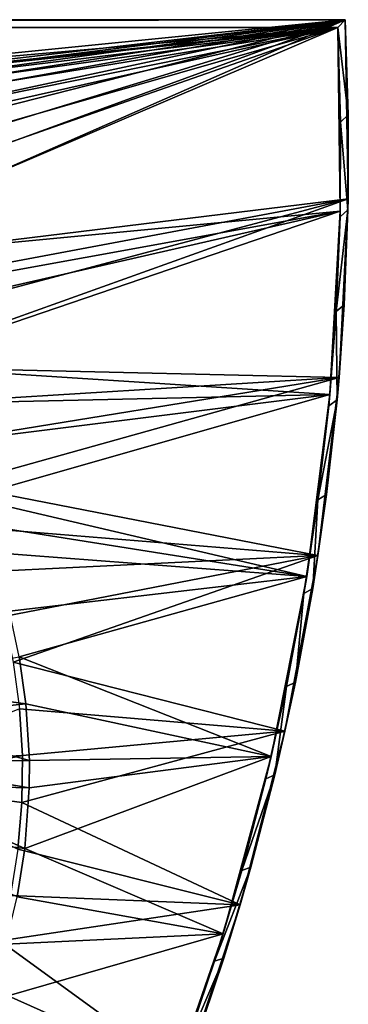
# Model space of a CAD drawing. Header units: metres. Extents: x 0 to 1651, y -1070 to 0.
# Tile 23 of 23: x 1525 to 1651, y -377 to 0. Entities that reach past the tile are written whole.
import ezdxf

# ---------------------------------------------------------------- set-up
doc = ezdxf.new("R2010")
doc.units = ezdxf.units.M

msp = doc.modelspace()

# ---------------------------------------------------------------- linework, layer by layer
at = {"layer": 'None'}
for points in [[(0, 0), (1208.617432, -44.136024), (1650, 0)], [(0, 0), (1650, 0), (0, 0, -45)], [(1650, 0), (1650, 0, -45), (0, 0, -45)], [(3, -3, -45), (0, 0, -45), (1650, 0, -45)], [(1647.142822, -3, -45), (3, -3, -45), (1650, 0, -45)], [(1208.617432, -44.136024), (1282.768555, -42.997688), (1650, 0)], [(1650, 0), (1282.768555, -42.997688), (1300.719116, -43.765892)], [(1300.719116, -43.765892), (1318.565063, -45.847534), (1650, 0)], [(1318.565063, -45.847534), (1336.210449, -49.231426), (1650, 0)], [(1650, 0), (1336.210449, -49.231426), (1353.560425, -53.899364)], [(1353.560425, -53.899364), (1370.521729, -59.826244), (1650, 0)], [(1370.521729, -59.826244), (1387.00293, -66.980194), (1650, 0)], [(1650, 0), (1387.00293, -66.980194), (1402.915649, -75.322739)], [(1650, 0), (1402.915649, -75.322739), (1418.174072, -84.809013)], [(1432.696411, -95.388), (1650, 0), (1418.174072, -84.809013)], [(1651.131836, -68.62001), (1650, 0), (1432.696411, -95.388)], [(1651.177002, -36.44529, -45), (1647.142822, -3, -45), (1650, 0, -45)], [(1650, 0, -45), (1650, 0), (1651.177002, -36.44529, -45)], [(1650, 0), (1651.131836, -68.62001), (1651.177002, -36.44529, -45)], [(1647.142822, -3, -3), (1208.450439, -41.532547, -3), (3, -3, -3)], [(3, -3, -45), (1647.142822, -3, -45), (3, -3, -3)], [(1647.142822, -3, -45), (1647.142822, -3, -3), (3, -3, -3)], [(1282.784546, -40.389877, -3), (1208.450439, -41.532547, -3), (1647.142822, -3, -3)], [(1294.170288, -40.721268, -3), (1282.784546, -40.389877, -3), (1647.142822, -3, -3)], [(1647.142822, -3, -3), (1317.602539, -43.064575, -3), (1294.170288, -40.721268, -3)], [(1335.225464, -46.334152, -3), (1317.602539, -43.064575, -3), (1647.142822, -3, -3)], [(1352.80127, -50.940975, -3), (1335.225464, -46.334152, -3), (1647.142822, -3, -3)], [(1647.142822, -3, -3), (1373.32959, -58.132938, -3), (1352.80127, -50.940975, -3)], [(1382.982422, -62.238029, -3), (1373.32959, -58.132938, -3), (1647.142822, -3, -3)], [(1403.750122, -72.796379, -3), (1382.982422, -62.238029, -3), (1647.142822, -3, -3)], [(1647.142822, -3, -3), (1419.631348, -82.646255, -3), (1403.750122, -72.796379, -3)], [(1434.724487, -93.665833, -3), (1419.631348, -82.646255, -3), (1647.142822, -3, -3)], [(1648.038574, -73.363976, -3), (1434.724487, -93.665833, -3), (1647.142822, -3, -3)], [(1647.142822, -3, -45), (1648.213501, -39.273895, -45), (1647.142822, -3, -3)], [(1648.213501, -39.273895, -45), (1648.038574, -73.363976, -3), (1647.142822, -3, -3)], [(1648.213501, -39.273895, -45), (1647.142822, -3, -45), (1651.177002, -36.44529, -45)], [(1651.049072, -72.909355, -45), (1648.213501, -39.273895, -45), (1651.177002, -36.44529, -45)], [(1651.177002, -36.44529, -45), (1651.131836, -68.62001), (1651.049072, -72.909355, -45)], [(1648.213501, -39.273895, -45), (1647.988037, -75.562889, -45), (1648.038574, -73.363976, -3)], [(1647.988037, -75.562889, -45), (1648.213501, -39.273895, -45), (1651.049072, -72.909355, -45)], [(1446.404297, -107.002808), (1651.131836, -68.62001), (1432.696411, -95.388)], [(1651.131836, -68.62001), (1446.404297, -107.002808), (1459.224243, -119.590973)], [(1471.087036, -133.084793), (1651.131836, -68.62001), (1459.224243, -119.590973)], [(1647.641846, -137.160553), (1651.131836, -68.62001), (1471.087036, -133.084793)], [(1651.131836, -68.62001), (1647.641846, -137.160553), (1649.616577, -109.34549, -45)], [(1651.131836, -68.62001), (1649.616577, -109.34549, -45), (1651.049072, -72.909355, -45)], [(1452.309326, -108.948105, -3), (1434.724487, -93.665833, -3), (1648.038574, -73.363976, -3)], [(1459.739014, -116.352684, -3), (1452.309326, -108.948105, -3), (1648.038574, -73.363976, -3)], [(1459.739014, -116.352684, -3), (1648.038574, -73.363976, -3), (1474.114014, -132.677383, -3)], [(1648.038574, -73.363976, -3), (1644.061035, -143.621155, -3), (1474.114014, -132.677383, -3)], [(1648.038574, -73.363976, -3), (1646.466431, -111.820663, -45), (1644.061035, -143.621155, -3)], [(1646.466431, -111.820663, -45), (1651.049072, -72.909355, -45), (1649.616577, -109.34549, -45)], [(1646.466431, -111.820663, -45), (1647.988037, -75.562889, -45), (1651.049072, -72.909355, -45)], [(1647.988037, -75.562889, -45), (1646.466431, -111.820663, -45), (1648.038574, -73.363976, -3)], [(1646.881104, -145.707031, -45), (1646.466431, -111.820663, -45), (1649.616577, -109.34549, -45)], [(1647.641846, -137.160553), (1646.881104, -145.707031, -45), (1649.616577, -109.34549, -45)], [(1646.466431, -111.820663, -45), (1643.650879, -148.000977, -45), (1644.061035, -143.621155, -3)], [(1643.650879, -148.000977, -45), (1646.466431, -111.820663, -45), (1646.881104, -145.707031, -45)], [(1481.929199, -147.411713), (1647.641846, -137.160553), (1471.087036, -133.084793)], [(1474.114014, -132.677383, -3), (1644.061035, -143.621155, -3), (1484.984253, -147.236572, -3)], [(1481.929199, -147.411713), (1491.692139, -162.494659), (1647.641846, -137.160553)], [(1491.692139, -162.494659), (1500.323486, -178.252533), (1647.641846, -137.160553)], [(1647.641846, -137.160553), (1500.323486, -178.252533), (1639.545654, -205.310669)], [(1647.641846, -137.160553), (1639.545654, -205.310669), (1642.846436, -181.947418, -45)], [(1646.881104, -145.707031, -45), (1647.641846, -137.160553), (1642.846436, -181.947418, -45)], [(1644.061035, -143.621155, -3), (1494.632813, -162.341553, -3), (1484.984253, -147.236572, -3)], [(1494.632813, -162.341553, -3), (1644.061035, -143.621155, -3), (1505.604736, -183.178574, -3)], [(1644.061035, -143.621155, -3), (1635.229248, -213.434418, -3), (1505.604736, -183.178574, -3)], [(1644.061035, -143.621155, -3), (1639.544922, -184.057632, -45), (1635.229248, -213.434418, -3)], [(1644.061035, -143.621155, -3), (1643.650879, -148.000977, -45), (1639.544922, -184.057632, -45)], [(1639.544922, -184.057632, -45), (1646.881104, -145.707031, -45), (1642.846436, -181.947418, -45)], [(1639.544922, -184.057632, -45), (1643.650879, -148.000977, -45), (1646.881104, -145.707031, -45)], [(1500.323486, -178.252533), (1507.776855, -194.600586), (1639.545654, -205.310669)], [(1505.604736, -183.178574, -3), (1635.229248, -213.434418, -3), (1510.187866, -193.606476, -3)], [(1639.544922, -184.057632, -45), (1634.153809, -219.944641, -45), (1635.229248, -213.434418, -3)], [(1634.153809, -219.944641, -45), (1639.544922, -184.057632, -45), (1637.517456, -218.020203, -45)], [(1642.846436, -181.947418, -45), (1639.545654, -205.310669), (1637.517456, -218.020203, -45)], [(1637.517456, -218.020203, -45), (1639.544922, -184.057632, -45), (1642.846436, -181.947418, -45)], [(1639.545654, -205.310669), (1507.776855, -194.600586), (1514.012085, -211.450897)], [(1635.229248, -213.434418, -3), (1514.286499, -204.234131, -3), (1510.187866, -193.606476, -3)], [(1639.545654, -205.310669), (1514.012085, -211.450897), (1518.995728, -228.712845)], [(1635.229248, -213.434418, -3), (1521.189697, -226.748764, -3), (1514.286499, -204.234131, -3)], [(1522.700806, -246.29361), (1639.545654, -205.310669), (1518.995728, -228.712845)], [(1626.880005, -272.761169), (1639.545654, -205.310669), (1522.700806, -246.29361)], [(1639.545654, -205.310669), (1626.880005, -272.761169), (1630.901123, -253.879227, -45)], [(1639.545654, -205.310669), (1630.901123, -253.879227, -45), (1637.517456, -218.020203, -45)], [(1524.991577, -244.264511, -3), (1521.189697, -226.748764, -3), (1635.229248, -213.434418, -3)], [(1621.585815, -282.468811, -3), (1524.991577, -244.264511, -3), (1635.229248, -213.434418, -3)], [(1635.229248, -213.434418, -3), (1627.484375, -255.616196, -45), (1621.585815, -282.468811, -3)], [(1635.229248, -213.434418, -3), (1634.153809, -219.944641, -45), (1627.484375, -255.616196, -45)], [(1630.901123, -253.879227, -45), (1634.153809, -219.944641, -45), (1637.517456, -218.020203, -45)], [(1627.484375, -255.616196, -45), (1634.153809, -219.944641, -45), (1630.901123, -253.879227, -45)], [(1469.243774, -254.267014, -406), (1524.991577, -244.264511, -3), (1527.541992, -262.25415, -3)], [(1527.541992, -262.25415, -3), (1524.991577, -244.264511, -3), (1621.585815, -282.468811, -3)], [(1525.107544, -264.098633), (1626.880005, -272.761169), (1522.700806, -246.29361)], [(1471.210938, -268.141693, -406), (1469.243774, -254.267014, -406), (1527.541992, -262.25415, -3)], [(1627.484375, -255.616196, -45), (1619.545044, -291.026794, -45), (1621.585815, -282.468811, -3)], [(1619.545044, -291.026794, -45), (1627.484375, -255.616196, -45), (1623.005981, -289.478516, -45)], [(1626.880005, -272.761169), (1623.005981, -289.478516, -45), (1630.901123, -253.879227, -45)], [(1623.005981, -289.478516, -45), (1627.484375, -255.616196, -45), (1630.901123, -253.879227, -45)], [(1471.210938, -268.141693, -406), (1527.541992, -262.25415, -3), (1528.850708, -283.966461, -3)], [(1473.241577, -284.867188, -377.175201), (1526.203003, -282.032135), (1525.107544, -264.098633)], [(1626.880005, -272.761169), (1525.107544, -264.098633), (1526.203003, -282.032135)], [(1528.850708, -283.966461, -3), (1527.541992, -262.25415, -3), (1621.585815, -282.468811, -3)], [(1472.220215, -284.883759, -406), (1471.210938, -268.141693, -406), (1528.850708, -283.966461, -3)], [(1609.702515, -339.206024), (1626.880005, -272.761169), (1525.981323, -299.997711)], [(1525.981323, -299.997711), (1626.880005, -272.761169), (1526.203003, -282.032135)], [(1626.880005, -272.761169), (1609.702515, -339.206024), (1623.005981, -289.478516, -45)], [(1473.241577, -284.867188, -377.175201), (1473.201538, -293.009949, -377.175201), (1526.203003, -282.032135)], [(1473.201538, -293.009949, -377.175201), (1525.981323, -299.997711), (1526.203003, -282.032135)], [(1603.196045, -350.393066, -3), (1527.096069, -317.69101, -3), (1621.585815, -282.468811, -3)], [(1527.096069, -317.69101, -3), (1528.799072, -294.455811, -3), (1621.585815, -282.468811, -3)], [(1621.585815, -282.468811, -3), (1528.799072, -294.455811, -3), (1528.850708, -283.966461, -3)], [(1621.585815, -282.468811, -3), (1610.346191, -326.131226, -45), (1603.196045, -350.393066, -3)], [(1621.585815, -282.468811, -3), (1619.545044, -291.026794, -45), (1610.346191, -326.131226, -45)], [(1472.180298, -292.983398, -406), (1472.220215, -284.883759, -406), (1528.799072, -294.455811, -3)], [(1472.220215, -284.883759, -406), (1528.850708, -283.966461, -3), (1528.799072, -294.455811, -3)], [(1609.702515, -339.206024), (1613.842041, -324.772522, -45), (1623.005981, -289.478516, -45)], [(1610.346191, -326.131226, -45), (1623.005981, -289.478516, -45), (1613.842041, -324.772522, -45)], [(1610.346191, -326.131226, -45), (1619.545044, -291.026794, -45), (1623.005981, -289.478516, -45)], [(1470.866943, -310.897888, -406), (1472.180298, -292.983398, -406), (1527.096069, -317.69101, -3)], [(1472.180298, -292.983398, -406), (1528.799072, -294.455811, -3), (1527.096069, -317.69101, -3)], [(1525.981323, -299.997711), (1473.201538, -293.009949, -377.175201), (1524.443481, -317.898743)], [(1524.443481, -317.898743), (1609.702515, -339.206024), (1525.981323, -299.997711)], [(1470.866943, -310.897888, -406), (1527.096069, -317.69101, -3), (1524.156128, -336.146088, -3)], [(1524.443481, -317.898743), (1521.598022, -335.638916), (1609.702515, -339.206024)], [(1524.156128, -336.146088, -3), (1527.096069, -317.69101, -3), (1603.196045, -350.393066, -3)], [(1599.899292, -360.884705, -45), (1613.842041, -324.772522, -45), (1603.421021, -359.716003, -45)], [(1599.899292, -360.884705, -45), (1610.346191, -326.131226, -45), (1613.842041, -324.772522, -45)], [(1610.346191, -326.131226, -45), (1599.899292, -360.884705, -45), (1603.196045, -350.393066, -3)], [(1613.842041, -324.772522, -45), (1609.702515, -339.206024), (1603.421021, -359.716003, -45)], [(1521.598022, -335.638916), (1517.460083, -353.122864), (1609.702515, -339.206024)], [(1609.702515, -339.206024), (1517.460083, -353.122864), (1588.091064, -404.343811)], [(1519.832642, -354.326874, -3), (1524.156128, -336.146088, -3), (1603.196045, -350.393066, -3)], [(1609.702515, -339.206024), (1588.091064, -404.343811), (1603.421021, -359.716003, -45)], [(1519.832642, -354.326874, -3), (1603.196045, -350.393066, -3), (1512.542236, -376.454315, -3)], [(1603.196045, -350.393066, -3), (1580.148071, -416.881317, -3), (1512.542236, -376.454315, -3)], [(1603.196045, -350.393066, -3), (1588.217773, -395.24292, -45), (1580.148071, -416.881317, -3)], [(1603.196045, -350.393066, -3), (1599.899292, -360.884705, -45), (1588.217773, -395.24292, -45)], [(1517.460083, -353.122864), (1512.05188, -370.256561), (1588.091064, -404.343811)], [(1603.421021, -359.716003, -45), (1588.091064, -404.343811), (1591.756348, -394.264252, -45)], [(1588.217773, -395.24292, -45), (1603.421021, -359.716003, -45), (1591.756348, -394.264252, -45)], [(1588.217773, -395.24292, -45), (1599.899292, -360.884705, -45), (1603.421021, -359.716003, -45)], [(1588.091064, -404.343811), (1512.05188, -370.256561), (1505.40271, -386.947845)], [(1512.542236, -376.454315, -3), (1580.148071, -416.881317, -3), (1508.588013, -386.169952, -3)]]:
    msp.add_3dface(points, dxfattribs=at)

doc.saveas('drawing.dxf')
